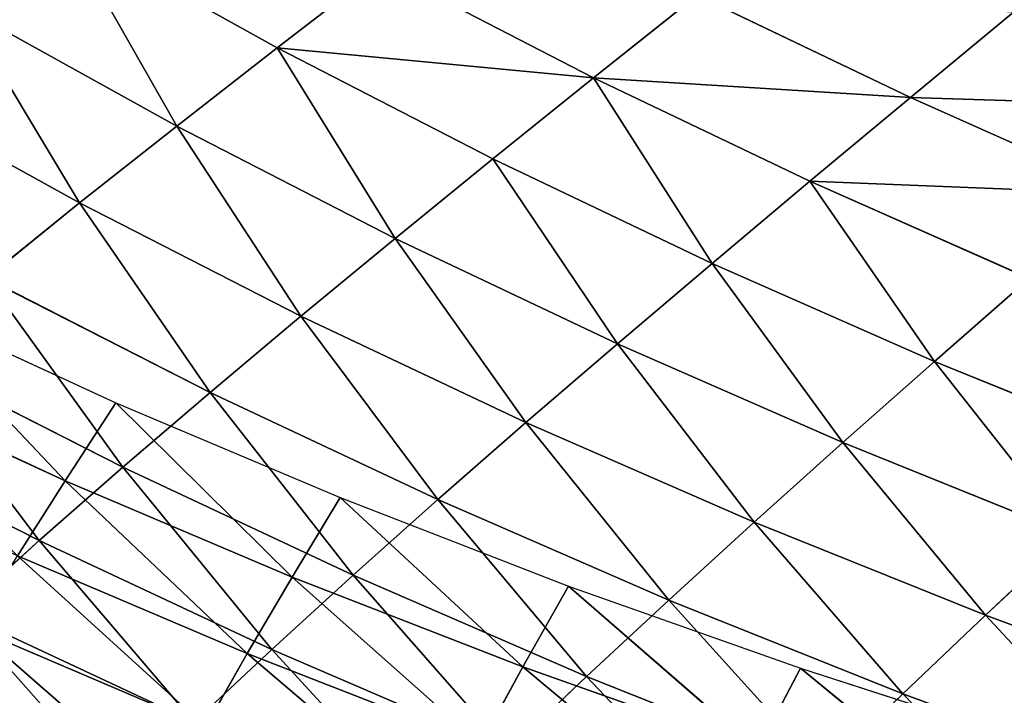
# Model space of a CAD drawing. Extents: x 0 to 605, y 0 to 400.
# Tile 179 of 256: x 117 to 141, y 38 to 55. Entities that reach past the tile are written whole.
import ezdxf

# ---------------------------------------------------------------- set-up
doc = ezdxf.new("R2010")
doc.units = 0
doc.header["$LTSCALE"] = 25.4
doc.layers.get('0').update_dxf_attribs({"linetype": 'CONTINUOUS'})

# ---------------------------------------------------------------- blocks, each defined once
blk = doc.blocks.new('ATLANTA610_-_S_STL')
at = {"color": 0}
for p, q in [((121.534, 95.592, 362.257), (115.884, 95.473, 359.62)), ((121.534, 95.592, 362.257), (115.884, 95.473, 359.62)), ((121.534, 95.592, 362.257), (123.404, 91.797, 360.506)), ((121.534, 95.592, 362.257), (123.404, 91.797, 360.506)), ((117.808, 91.661, 357.887), (115.884, 95.473, 359.62)), ((117.808, 91.661, 357.887), (115.884, 95.473, 359.62)), ((129.083, 91.934, 362.957), (123.404, 91.797, 360.506)), ((129.083, 91.934, 362.957), (123.404, 91.797, 360.506)), ((130.977, 88.267, 361.156), (129.083, 91.934, 362.957)), ((130.977, 88.267, 361.156), (129.083, 91.934, 362.957)), ((123.404, 91.797, 360.506), (117.808, 91.661, 357.887)), ((123.404, 91.797, 360.506), (117.808, 91.661, 357.887)), ((123.404, 91.797, 360.506), (125.357, 88.115, 358.722)), ((123.404, 91.797, 360.506), (125.357, 88.115, 358.722)), ((112.303, 91.529, 355.095), (117.808, 91.661, 357.887)), ((112.303, 91.529, 355.095), (117.808, 91.661, 357.887)), ((119.819, 87.966, 356.121), (117.808, 91.661, 357.887)), ((119.819, 87.966, 356.121), (117.808, 91.661, 357.887)), ((136.674, 88.422, 363.428), (130.977, 88.267, 361.156)), ((136.674, 88.422, 363.428), (130.977, 88.267, 361.156)), ((136.674, 88.422, 363.428), (138.586, 84.886, 361.576)), ((136.674, 88.422, 363.428), (138.586, 84.886, 361.576)), ((130.977, 88.267, 361.156), (125.357, 88.115, 358.722)), ((130.977, 88.267, 361.156), (125.357, 88.115, 358.722)), ((132.953, 84.718, 359.318), (130.977, 88.267, 361.156)), ((132.953, 84.718, 359.318), (130.977, 88.267, 361.156)), ((114.371, 87.821, 353.351), (119.819, 87.966, 356.121)), ((114.371, 87.821, 353.351), (119.819, 87.966, 356.121)), ((125.357, 88.115, 358.722), (119.819, 87.966, 356.121)), ((125.357, 88.115, 358.722), (119.819, 87.966, 356.121)), ((121.918, 84.393, 354.32), (119.819, 87.966, 356.121)), ((121.918, 84.393, 354.32), (119.819, 87.966, 356.121)), ((125.357, 88.115, 358.722), (127.395, 84.554, 356.901)), ((125.357, 88.115, 358.722), (127.395, 84.554, 356.901)), ((138.586, 84.886, 361.576), (132.953, 84.718, 359.318)), ((138.586, 84.886, 361.576), (132.953, 84.718, 359.318)), ((144.289, 85.056, 363.677), (138.586, 84.886, 361.576)), ((144.289, 85.056, 363.677), (138.586, 84.886, 361.576)), ((138.586, 84.886, 361.576), (140.576, 81.471, 359.684)), ((138.586, 84.886, 361.576), (140.576, 81.471, 359.684)), ((132.953, 84.718, 359.318), (127.395, 84.554, 356.901)), ((132.953, 84.718, 359.318), (127.395, 84.554, 356.901)), ((135.009, 81.293, 357.442), (132.953, 84.718, 359.318)), ((135.009, 81.293, 357.442), (132.953, 84.718, 359.318)), ((116.53, 84.236, 351.572), (121.918, 84.393, 354.32)), ((116.53, 84.236, 351.572), (121.918, 84.393, 354.32)), ((127.395, 84.554, 356.901), (121.918, 84.393, 354.32)), ((127.395, 84.554, 356.901), (121.918, 84.393, 354.32)), ((124.104, 80.946, 352.483), (121.918, 84.393, 354.32)), ((124.104, 80.946, 352.483), (121.918, 84.393, 354.32)), ((127.395, 84.554, 356.901), (129.517, 81.118, 355.043)), ((127.395, 84.554, 356.901), (129.517, 81.118, 355.043)), ((116.53, 84.236, 351.572), (118.779, 80.779, 349.758)), ((116.53, 84.236, 351.572), (118.779, 80.779, 349.758)), ((146.211, 81.653, 361.772), (140.576, 81.471, 359.684)), ((146.211, 81.653, 361.772), (140.576, 81.471, 359.684)), ((135.009, 81.293, 357.442), (129.517, 81.118, 355.043)), ((135.009, 81.293, 357.442), (129.517, 81.118, 355.043)), ((140.576, 81.471, 359.684), (135.009, 81.293, 357.442)), ((140.576, 81.471, 359.684), (135.009, 81.293, 357.442)), ((137.143, 77.994, 355.527), (135.009, 81.293, 357.442)), ((137.143, 77.994, 355.527), (135.009, 81.293, 357.442)), ((140.576, 81.471, 359.684), (142.641, 78.181, 357.752)), ((140.576, 81.471, 359.684), (142.641, 78.181, 357.752)), ((129.517, 81.118, 355.043), (124.104, 80.946, 352.483)), ((129.517, 81.118, 355.043), (124.104, 80.946, 352.483)), ((129.517, 81.118, 355.043), (131.719, 77.81, 353.147)), ((129.517, 81.118, 355.043), (131.719, 77.81, 353.147)), ((118.779, 80.779, 349.758), (124.104, 80.946, 352.483)), ((118.779, 80.779, 349.758), (124.104, 80.946, 352.483)), ((126.374, 77.63, 350.609), (124.104, 80.946, 352.483)), ((126.374, 77.63, 350.609), (124.104, 80.946, 352.483)), ((118.779, 80.779, 349.758), (113.546, 80.616, 346.865)), ((118.779, 80.779, 349.758), (113.546, 80.616, 346.865)), ((118.779, 80.779, 349.758), (121.114, 77.455, 347.908)), ((118.779, 80.779, 349.758), (121.114, 77.455, 347.908)), ((137.143, 77.994, 355.527), (131.719, 77.81, 353.147)), ((137.143, 77.994, 355.527), (131.719, 77.81, 353.147)), ((142.641, 78.181, 357.752), (137.143, 77.994, 355.527)), ((142.641, 78.181, 357.752), (137.143, 77.994, 355.527)), ((139.351, 74.826, 353.571), (137.143, 77.994, 355.527)), ((139.351, 74.826, 353.571), (137.143, 77.994, 355.527)), ((131.719, 77.81, 353.147), (126.374, 77.63, 350.609)), ((131.719, 77.81, 353.147), (126.374, 77.63, 350.609)), ((131.719, 77.81, 353.147), (133.998, 74.635, 351.212)), ((131.719, 77.81, 353.147), (133.998, 74.635, 351.212)), ((121.114, 77.455, 347.908), (126.374, 77.63, 350.609)), ((121.114, 77.455, 347.908), (126.374, 77.63, 350.609)), ((128.722, 74.449, 348.696), (126.374, 77.63, 350.609)), ((128.722, 74.449, 348.696), (126.374, 77.63, 350.609)), ((121.114, 77.455, 347.908), (115.945, 77.285, 345.042)), ((121.114, 77.455, 347.908), (115.945, 77.285, 345.042)), ((121.114, 77.455, 347.908), (123.53, 74.268, 346.021)), ((121.114, 77.455, 347.908), (123.53, 74.268, 346.021)), ((144.777, 75.02, 355.779), (139.351, 74.826, 353.571)), ((144.777, 75.02, 355.779), (139.351, 74.826, 353.571)), ((133.998, 74.635, 351.212), (128.722, 74.449, 348.696)), ((133.998, 74.635, 351.212), (128.722, 74.449, 348.696)), ((139.351, 74.826, 353.571), (133.998, 74.635, 351.212)), ((139.351, 74.826, 353.571), (133.998, 74.635, 351.212)), ((133.998, 74.635, 351.212), (136.349, 71.597, 349.236)), ((133.998, 74.635, 351.212), (136.349, 71.597, 349.236)), ((141.629, 71.792, 351.575), (139.351, 74.826, 353.571)), ((141.629, 71.792, 351.575), (139.351, 74.826, 353.571)), ((123.53, 74.268, 346.021), (128.722, 74.449, 348.696)), ((123.53, 74.268, 346.021), (128.722, 74.449, 348.696)), ((131.145, 71.406, 346.745), (128.722, 74.449, 348.696)), ((131.145, 71.406, 346.745), (128.722, 74.449, 348.696)), ((123.53, 74.268, 346.021), (118.427, 74.091, 343.184)), ((123.53, 74.268, 346.021), (118.427, 74.091, 343.184)), ((123.53, 74.268, 346.021), (126.023, 71.22, 344.096)), ((123.53, 74.268, 346.021), (126.023, 71.22, 344.096)), ((141.629, 71.792, 351.575), (136.349, 71.597, 349.236)), ((141.629, 71.792, 351.575), (136.349, 71.597, 349.236)), ((136.349, 71.597, 349.236), (131.145, 71.406, 346.745)), ((136.349, 71.597, 349.236), (131.145, 71.406, 346.745)), ((136.349, 71.597, 349.236), (138.768, 68.698, 347.221)), ((136.349, 71.597, 349.236), (138.768, 68.698, 347.221)), ((126.023, 71.22, 344.096), (131.145, 71.406, 346.745)), ((126.023, 71.22, 344.096), (131.145, 71.406, 346.745)), ((133.638, 68.504, 344.754), (131.145, 71.406, 346.745)), ((133.638, 68.504, 344.754), (131.145, 71.406, 346.745)), ((143.972, 68.896, 349.537), (138.768, 68.698, 347.221)), ((143.972, 68.896, 349.537), (138.768, 68.698, 347.221)), ((138.768, 68.698, 347.221), (133.638, 68.504, 344.754)), ((138.768, 68.698, 347.221), (133.638, 68.504, 344.754)), ((138.768, 68.698, 347.221), (141.249, 65.937, 345.164)), ((146.376, 66.137, 347.457), (138.768, 68.698, 347.221)), ((146.376, 66.137, 347.457), (138.768, 68.698, 347.221)), ((138.768, 68.698, 347.221), (141.249, 65.937, 345.164)), ((121.808, 21.496, 362.37), (116.228, 21.492, 359.991)), ((121.808, 21.496, 362.37), (116.228, 21.492, 359.991)), ((122.811, 14.296, 360.607), (121.808, 21.496, 362.37)), ((122.811, 14.296, 360.607), (121.808, 21.496, 362.37)), ((122.811, 14.296, 360.607), (117.287, 14.293, 358.257)), ((122.811, 14.296, 360.607), (117.287, 14.293, 358.257)), ((118.427, 7.15, 356.449), (117.287, 14.293, 358.257)), ((118.427, 7.15, 356.449), (117.287, 14.293, 358.257)), ((128.425, 14.299, 362.797), (122.811, 14.296, 360.607)), ((128.425, 14.299, 362.797), (122.811, 14.296, 360.607)), ((123.892, 7.152, 358.767), (122.811, 14.296, 360.607)), ((123.892, 7.152, 358.767), (122.811, 14.296, 360.607)), ((129.447, 7.153, 360.928), (128.425, 14.299, 362.797)), ((129.447, 7.153, 360.928), (128.425, 14.299, 362.797)), ((118.427, 7.15, 356.449), (113.057, 7.148, 353.97)), ((118.427, 7.15, 356.449), (113.057, 7.148, 353.97)), ((123.892, 7.152, 358.767), (118.427, 7.15, 356.449)), ((123.892, 7.152, 358.767), (118.427, 7.15, 356.449)), ((119.648, 0.066, 354.568), (118.427, 7.15, 356.449)), ((119.648, 0.066, 354.568), (118.427, 7.15, 356.449)), ((119.648, 0.066, 354.568), (123.892, 7.152, 358.767)), ((119.648, 0.066, 354.568), (123.892, 7.152, 358.767)), ((129.447, 7.153, 360.928), (123.892, 7.152, 358.767)), ((129.447, 7.153, 360.928), (123.892, 7.152, 358.767)), ((125.051, 0.066, 356.853), (123.892, 7.152, 358.767)), ((125.051, 0.066, 356.853), (123.892, 7.152, 358.767)), ((125.051, 0.066, 356.853), (129.447, 7.153, 360.928)), ((125.051, 0.066, 356.853), (129.447, 7.153, 360.928)), ((135.087, 7.155, 362.935), (129.447, 7.153, 360.928)), ((135.087, 7.155, 362.935), (129.447, 7.153, 360.928)), ((130.544, 0.066, 358.982), (129.447, 7.153, 360.928)), ((130.544, 0.066, 358.982), (129.447, 7.153, 360.928)), ((130.544, 0.066, 358.982), (135.087, 7.155, 362.935)), ((130.544, 0.066, 358.982), (135.087, 7.155, 362.935)), ((136.123, 0.066, 360.959), (135.087, 7.155, 362.935)), ((136.123, 0.066, 360.959), (135.087, 7.155, 362.935)), ((136.123, 0.066, 360.959), (140.808, 7.158, 364.792)), ((136.123, 0.066, 360.959), (140.808, 7.158, 364.792)), ((114.34, 0.066, 352.124), (119.648, 0.066, 354.568)), ((119.648, 0.066, 354.568), (125.051, 0.066, 356.853)), ((125.051, 0.066, 356.853), (130.544, 0.066, 358.982)), ((130.544, 0.066, 358.982), (136.123, 0.066, 360.959)), ((136.123, 0.066, 360.959), (141.784, 0.066, 362.788))]:
    blk.add_line(p, q, dxfattribs=at)
mesh = blk.add_polyface(dxfattribs=at)
corners = [(118.04, 103.504, 365.661), (114.044, 99.394, 361.321), (112.287, 103.42, 362.992), (119.747, 99.497, 363.974)]
mesh.append_faces([[corners[k] for k in face] for face in [(0, 1, 2), (1, 0, 3)]], dxfattribs={"vtx0": -1, "color": 0})
mesh = blk.add_polyface(dxfattribs=at)
corners = [(119.747, 99.497, 363.974), (115.884, 95.473, 359.62), (114.044, 99.394, 361.321), (121.534, 95.592, 362.257)]
mesh.append_faces([[corners[k] for k in face] for face in [(0, 1, 2), (1, 0, 3)]], dxfattribs={"vtx0": -1, "color": 0})
mesh = blk.add_polyface(dxfattribs=at)
corners = [(121.534, 95.592, 362.257), (117.808, 91.661, 357.887), (115.884, 95.473, 359.62), (123.404, 91.797, 360.506)]
mesh.append_faces([[corners[k] for k in face] for face in [(0, 1, 2), (1, 0, 3)]], dxfattribs={"vtx0": -1, "color": 0})
mesh = blk.add_polyface(dxfattribs=at)
corners = [(127.27, 95.714, 364.722), (123.404, 91.797, 360.506), (121.534, 95.592, 362.257), (129.083, 91.934, 362.957)]
mesh.append_faces([[corners[k] for k in face] for face in [(0, 1, 2), (1, 0, 3)]], dxfattribs={"vtx0": -1, "color": 0})
mesh = blk.add_polyface(dxfattribs=at)
corners = [(115.884, 95.473, 359.62), (112.303, 91.529, 355.095), (110.325, 95.355, 356.807), (117.808, 91.661, 357.887)]
mesh.append_faces([[corners[k] for k in face] for face in [(0, 1, 2), (1, 0, 3)]], dxfattribs={"vtx0": -1, "color": 0})
mesh = blk.add_polyface(dxfattribs=at)
corners = [(129.083, 91.934, 362.957), (125.357, 88.115, 358.722), (123.404, 91.797, 360.506), (130.977, 88.267, 361.156)]
mesh.append_faces([[corners[k] for k in face] for face in [(0, 1, 2), (1, 0, 3)]], dxfattribs={"vtx0": -1, "color": 0})
mesh = blk.add_polyface(dxfattribs=at)
corners = [(134.841, 92.074, 365.242), (130.977, 88.267, 361.156), (129.083, 91.934, 362.957), (136.674, 88.422, 363.428)]
mesh.append_faces([[corners[k] for k in face] for face in [(0, 1, 2), (1, 0, 3)]], dxfattribs={"vtx0": -1, "color": 0})
mesh = blk.add_polyface(dxfattribs=at)
corners = [(123.404, 91.797, 360.506), (119.819, 87.966, 356.121), (117.808, 91.661, 357.887), (125.357, 88.115, 358.722)]
mesh.append_faces([[corners[k] for k in face] for face in [(0, 1, 2), (1, 0, 3)]], dxfattribs={"vtx0": -1, "color": 0})
mesh = blk.add_polyface(dxfattribs=at)
corners = [(117.808, 91.661, 357.887), (114.371, 87.821, 353.351), (112.303, 91.529, 355.095), (119.819, 87.966, 356.121)]
mesh.append_faces([[corners[k] for k in face] for face in [(0, 1, 2), (1, 0, 3)]], dxfattribs={"vtx0": -1, "color": 0})
mesh = blk.add_polyface(dxfattribs=at)
corners = [(136.674, 88.422, 363.428), (132.953, 84.718, 359.318), (130.977, 88.267, 361.156), (138.586, 84.886, 361.576)]
mesh.append_faces([[corners[k] for k in face] for face in [(0, 1, 2), (1, 0, 3)]], dxfattribs={"vtx0": -1, "color": 0})
mesh = blk.add_polyface(dxfattribs=at)
corners = [(142.441, 88.579, 365.541), (138.586, 84.886, 361.576), (136.674, 88.422, 363.428), (144.289, 85.056, 363.677)]
mesh.append_faces([[corners[k] for k in face] for face in [(0, 1, 2), (1, 0, 3)]], dxfattribs={"vtx0": -1, "color": 0})
mesh = blk.add_polyface(dxfattribs=at)
corners = [(130.977, 88.267, 361.156), (127.395, 84.554, 356.901), (125.357, 88.115, 358.722), (132.953, 84.718, 359.318)]
mesh.append_faces([[corners[k] for k in face] for face in [(0, 1, 2), (1, 0, 3)]], dxfattribs={"vtx0": -1, "color": 0})
mesh = blk.add_polyface(dxfattribs=at)
corners = [(119.819, 87.966, 356.121), (116.53, 84.236, 351.572), (114.371, 87.821, 353.351), (121.918, 84.393, 354.32)]
mesh.append_faces([[corners[k] for k in face] for face in [(0, 1, 2), (1, 0, 3)]], dxfattribs={"vtx0": -1, "color": 0})
mesh = blk.add_polyface(dxfattribs=at)
corners = [(125.357, 88.115, 358.722), (121.918, 84.393, 354.32), (119.819, 87.966, 356.121), (127.395, 84.554, 356.901)]
mesh.append_faces([[corners[k] for k in face] for face in [(0, 1, 2), (1, 0, 3)]], dxfattribs={"vtx0": -1, "color": 0})
mesh = blk.add_polyface(dxfattribs=at)
corners = [(138.586, 84.886, 361.576), (135.009, 81.293, 357.442), (132.953, 84.718, 359.318), (140.576, 81.471, 359.684)]
mesh.append_faces([[corners[k] for k in face] for face in [(0, 1, 2), (1, 0, 3)]], dxfattribs={"vtx0": -1, "color": 0})
mesh = blk.add_polyface(dxfattribs=at)
corners = [(144.289, 85.056, 363.677), (140.576, 81.471, 359.684), (138.586, 84.886, 361.576), (146.211, 81.653, 361.772)]
mesh.append_faces([[corners[k] for k in face] for face in [(0, 1, 2), (1, 0, 3)]], dxfattribs={"vtx0": -1, "color": 0})
mesh = blk.add_polyface(dxfattribs=at)
corners = [(132.953, 84.718, 359.318), (129.517, 81.118, 355.043), (127.395, 84.554, 356.901), (135.009, 81.293, 357.442)]
mesh.append_faces([[corners[k] for k in face] for face in [(0, 1, 2), (1, 0, 3)]], dxfattribs={"vtx0": -1, "color": 0})
mesh = blk.add_polyface(dxfattribs=at)
corners = [(121.918, 84.393, 354.32), (118.779, 80.779, 349.758), (116.53, 84.236, 351.572), (124.104, 80.946, 352.483)]
mesh.append_faces([[corners[k] for k in face] for face in [(0, 1, 2), (1, 0, 3)]], dxfattribs={"vtx0": -1, "color": 0})
mesh = blk.add_polyface(dxfattribs=at)
corners = [(127.395, 84.554, 356.901), (124.104, 80.946, 352.483), (121.918, 84.393, 354.32), (129.517, 81.118, 355.043)]
mesh.append_faces([[corners[k] for k in face] for face in [(0, 1, 2), (1, 0, 3)]], dxfattribs={"vtx0": -1, "color": 0})
mesh = blk.add_polyface(dxfattribs=at)
corners = [(116.53, 84.236, 351.572), (113.546, 80.616, 346.865), (111.236, 84.082, 348.653), (118.779, 80.779, 349.758)]
mesh.append_faces([[corners[k] for k in face] for face in [(0, 1, 2), (1, 0, 3)]], dxfattribs={"vtx0": -1, "color": 0})
mesh = blk.add_polyface(dxfattribs=at)
corners = [(146.211, 81.653, 361.772), (142.641, 78.181, 357.752), (140.576, 81.471, 359.684), (148.205, 78.373, 359.826)]
mesh.append_faces([[corners[k] for k in face] for face in [(0, 1, 2), (1, 0, 3)]], dxfattribs={"vtx0": -1, "color": 0})
mesh = blk.add_polyface(dxfattribs=at)
corners = [(135.009, 81.293, 357.442), (131.719, 77.81, 353.147), (129.517, 81.118, 355.043), (137.143, 77.994, 355.527)]
mesh.append_faces([[corners[k] for k in face] for face in [(0, 1, 2), (1, 0, 3)]], dxfattribs={"vtx0": -1, "color": 0})
mesh = blk.add_polyface(dxfattribs=at)
corners = [(140.576, 81.471, 359.684), (137.143, 77.994, 355.527), (135.009, 81.293, 357.442), (142.641, 78.181, 357.752)]
mesh.append_faces([[corners[k] for k in face] for face in [(0, 1, 2), (1, 0, 3)]], dxfattribs={"vtx0": -1, "color": 0})
mesh = blk.add_polyface(dxfattribs=at)
corners = [(129.517, 81.118, 355.043), (126.374, 77.63, 350.609), (124.104, 80.946, 352.483), (131.719, 77.81, 353.147)]
mesh.append_faces([[corners[k] for k in face] for face in [(0, 1, 2), (1, 0, 3)]], dxfattribs={"vtx0": -1, "color": 0})
mesh = blk.add_polyface(dxfattribs=at)
corners = [(124.104, 80.946, 352.483), (121.114, 77.455, 347.908), (118.779, 80.779, 349.758), (126.374, 77.63, 350.609)]
mesh.append_faces([[corners[k] for k in face] for face in [(0, 1, 2), (1, 0, 3)]], dxfattribs={"vtx0": -1, "color": 0})
mesh = blk.add_polyface(dxfattribs=at)
corners = [(118.779, 80.779, 349.758), (115.945, 77.285, 345.042), (113.546, 80.616, 346.865), (121.114, 77.455, 347.908)]
mesh.append_faces([[corners[k] for k in face] for face in [(0, 1, 2), (1, 0, 3)]], dxfattribs={"vtx0": -1, "color": 0})
mesh = blk.add_polyface(dxfattribs=at)
corners = [(137.143, 77.994, 355.527), (133.998, 74.635, 351.212), (131.719, 77.81, 353.147), (139.351, 74.826, 353.571)]
mesh.append_faces([[corners[k] for k in face] for face in [(0, 1, 2), (1, 0, 3)]], dxfattribs={"vtx0": -1, "color": 0})
mesh = blk.add_polyface(dxfattribs=at)
corners = [(142.641, 78.181, 357.752), (139.351, 74.826, 353.571), (137.143, 77.994, 355.527), (144.777, 75.02, 355.779)]
mesh.append_faces([[corners[k] for k in face] for face in [(0, 1, 2), (1, 0, 3)]], dxfattribs={"vtx0": -1, "color": 0})
mesh = blk.add_polyface(dxfattribs=at)
corners = [(131.719, 77.81, 353.147), (128.722, 74.449, 348.696), (126.374, 77.63, 350.609), (133.998, 74.635, 351.212)]
mesh.append_faces([[corners[k] for k in face] for face in [(0, 1, 2), (1, 0, 3)]], dxfattribs={"vtx0": -1, "color": 0})
mesh = blk.add_polyface(dxfattribs=at)
corners = [(126.374, 77.63, 350.609), (123.53, 74.268, 346.021), (121.114, 77.455, 347.908), (128.722, 74.449, 348.696)]
mesh.append_faces([[corners[k] for k in face] for face in [(0, 1, 2), (1, 0, 3)]], dxfattribs={"vtx0": -1, "color": 0})
mesh = blk.add_polyface(dxfattribs=at)
corners = [(121.114, 77.455, 347.908), (118.427, 74.091, 343.184), (115.945, 77.285, 345.042), (123.53, 74.268, 346.021)]
mesh.append_faces([[corners[k] for k in face] for face in [(0, 1, 2), (1, 0, 3)]], dxfattribs={"vtx0": -1, "color": 0})
mesh = blk.add_polyface(dxfattribs=at)
corners = [(144.777, 75.02, 355.779), (141.629, 71.792, 351.575), (139.351, 74.826, 353.571), (146.979, 71.992, 353.764)]
mesh.append_faces([[corners[k] for k in face] for face in [(0, 1, 2), (1, 0, 3)]], dxfattribs={"vtx0": -1, "color": 0})
mesh = blk.add_polyface(dxfattribs=at)
corners = [(133.998, 74.635, 351.212), (131.145, 71.406, 346.745), (128.722, 74.449, 348.696), (136.349, 71.597, 349.236)]
mesh.append_faces([[corners[k] for k in face] for face in [(0, 1, 2), (1, 0, 3)]], dxfattribs={"vtx0": -1, "color": 0})
mesh = blk.add_polyface(dxfattribs=at)
corners = [(139.351, 74.826, 353.571), (136.349, 71.597, 349.236), (133.998, 74.635, 351.212), (141.629, 71.792, 351.575)]
mesh.append_faces([[corners[k] for k in face] for face in [(0, 1, 2), (1, 0, 3)]], dxfattribs={"vtx0": -1, "color": 0})
mesh = blk.add_polyface(dxfattribs=at)
corners = [(123.53, 74.268, 346.021), (131.145, 71.406, 346.745), (126.023, 71.22, 344.096), (128.722, 74.449, 348.696)]
mesh.append_faces([[corners[k] for k in face] for face in [(0, 1, 2), (1, 0, 3)]], dxfattribs={"vtx0": -1, "color": 0})
mesh = blk.add_polyface(dxfattribs=at)
corners = [(118.427, 74.091, 343.184), (126.023, 71.22, 344.096), (120.99, 71.04, 341.288), (123.53, 74.268, 346.021)]
mesh.append_faces([[corners[k] for k in face] for face in [(0, 1, 2), (1, 0, 3)]], dxfattribs={"vtx0": -1, "color": 0})
mesh = blk.add_polyface(dxfattribs=at)
corners = [(136.349, 71.597, 349.236), (143.972, 68.896, 349.537), (138.768, 68.698, 347.221), (141.629, 71.792, 351.575)]
mesh.append_faces([[corners[k] for k in face] for face in [(0, 1, 2), (1, 0, 3)]], dxfattribs={"vtx0": -1, "color": 0})
mesh = blk.add_polyface(dxfattribs=at)
corners = [(131.145, 71.406, 346.745), (138.768, 68.698, 347.221), (133.638, 68.504, 344.754), (136.349, 71.597, 349.236)]
mesh.append_faces([[corners[k] for k in face] for face in [(0, 1, 2), (1, 0, 3)]], dxfattribs={"vtx0": -1, "color": 0})
mesh = blk.add_polyface(dxfattribs=at)
corners = [(126.023, 71.22, 344.096), (133.638, 68.504, 344.754), (128.59, 68.316, 342.133), (131.145, 71.406, 346.745)]
mesh.append_faces([[corners[k] for k in face] for face in [(0, 1, 2), (1, 0, 3)]], dxfattribs={"vtx0": -1, "color": 0})
mesh = blk.add_polyface(dxfattribs=at)
corners = [(143.972, 68.896, 349.537), (146.376, 66.137, 347.457), (138.768, 68.698, 347.221)]
mesh.append_faces([[corners[k] for k in face] for face in [(0, 1, 2)]], dxfattribs={"color": 0})
mesh = blk.add_polyface(dxfattribs=at)
corners = [(138.768, 68.698, 347.221), (141.249, 65.937, 345.164), (133.638, 68.504, 344.754)]
mesh.append_faces([[corners[k] for k in face] for face in [(0, 1, 2)]], dxfattribs={"color": 0})
mesh = blk.add_polyface(dxfattribs=at)
corners = [(146.376, 66.137, 347.457), (141.249, 65.937, 345.164), (138.768, 68.698, 347.221)]
mesh.append_faces([[corners[k] for k in face] for face in [(0, 1, 2)]], dxfattribs={"color": 0})
mesh = blk.add_polyface(dxfattribs=at)
corners = [(116.228, 21.492, 359.991), (120.886, 28.747, 364.057), (115.251, 28.743, 361.65), (121.808, 21.496, 362.37)]
mesh.append_faces([[corners[k] for k in face] for face in [(0, 1, 2), (1, 0, 3)]], dxfattribs={"vtx0": -1, "color": 0})
mesh = blk.add_polyface(dxfattribs=at)
corners = [(117.287, 14.293, 358.257), (121.808, 21.496, 362.37), (116.228, 21.492, 359.991), (122.811, 14.296, 360.607)]
mesh.append_faces([[corners[k] for k in face] for face in [(0, 1, 2), (1, 0, 3)]], dxfattribs={"vtx0": -1, "color": 0})
mesh = blk.add_polyface(dxfattribs=at)
corners = [(122.811, 14.296, 360.607), (127.478, 21.5, 364.588), (121.808, 21.496, 362.37), (128.425, 14.299, 362.797)]
mesh.append_faces([[corners[k] for k in face] for face in [(0, 1, 2), (1, 0, 3)]], dxfattribs={"vtx0": -1, "color": 0})
mesh = blk.add_polyface(dxfattribs=at)
corners = [(113.057, 7.148, 353.97), (117.287, 14.293, 358.257), (111.857, 14.29, 355.744), (118.427, 7.15, 356.449)]
mesh.append_faces([[corners[k] for k in face] for face in [(0, 1, 2), (1, 0, 3)]], dxfattribs={"vtx0": -1, "color": 0})
mesh = blk.add_polyface(dxfattribs=at)
corners = [(118.427, 7.15, 356.449), (122.811, 14.296, 360.607), (117.287, 14.293, 358.257), (123.892, 7.152, 358.767)]
mesh.append_faces([[corners[k] for k in face] for face in [(0, 1, 2), (1, 0, 3)]], dxfattribs={"vtx0": -1, "color": 0})
mesh = blk.add_polyface(dxfattribs=at)
corners = [(123.892, 7.152, 358.767), (128.425, 14.299, 362.797), (122.811, 14.296, 360.607), (129.447, 7.153, 360.928)]
mesh.append_faces([[corners[k] for k in face] for face in [(0, 1, 2), (1, 0, 3)]], dxfattribs={"vtx0": -1, "color": 0})
mesh = blk.add_polyface(dxfattribs=at)
corners = [(129.447, 7.153, 360.928), (134.123, 14.303, 364.832), (128.425, 14.299, 362.797), (135.087, 7.155, 362.935)]
mesh.append_faces([[corners[k] for k in face] for face in [(0, 1, 2), (1, 0, 3)]], dxfattribs={"vtx0": -1, "color": 0})
mesh = blk.add_polyface(dxfattribs=at)
corners = [(114.34, 0.066, 352.124), (118.427, 7.15, 356.449), (113.057, 7.148, 353.97), (119.648, 0.066, 354.568)]
mesh.append_faces([[corners[k] for k in face] for face in [(0, 1, 2), (1, 0, 3)]], dxfattribs={"vtx0": -1, "color": 0})
mesh = blk.add_polyface(dxfattribs=at)
corners = [(123.892, 7.152, 358.767), (118.427, 7.15, 356.449), (119.648, 0.066, 354.568)]
mesh.append_faces([[corners[k] for k in face] for face in [(0, 1, 2)]], dxfattribs={"color": 0})
mesh = blk.add_polyface(dxfattribs=at)
corners = [(125.051, 0.066, 356.853), (123.892, 7.152, 358.767), (119.648, 0.066, 354.568)]
mesh.append_faces([[corners[k] for k in face] for face in [(0, 1, 2)]], dxfattribs={"color": 0})
mesh = blk.add_polyface(dxfattribs=at)
corners = [(129.447, 7.153, 360.928), (123.892, 7.152, 358.767), (125.051, 0.066, 356.853)]
mesh.append_faces([[corners[k] for k in face] for face in [(0, 1, 2)]], dxfattribs={"color": 0})
mesh = blk.add_polyface(dxfattribs=at)
corners = [(130.544, 0.066, 358.982), (129.447, 7.153, 360.928), (125.051, 0.066, 356.853)]
mesh.append_faces([[corners[k] for k in face] for face in [(0, 1, 2)]], dxfattribs={"color": 0})
mesh = blk.add_polyface(dxfattribs=at)
corners = [(135.087, 7.155, 362.935), (129.447, 7.153, 360.928), (130.544, 0.066, 358.982)]
mesh.append_faces([[corners[k] for k in face] for face in [(0, 1, 2)]], dxfattribs={"color": 0})
mesh = blk.add_polyface(dxfattribs=at)
corners = [(136.123, 0.066, 360.959), (135.087, 7.155, 362.935), (130.544, 0.066, 358.982)]
mesh.append_faces([[corners[k] for k in face] for face in [(0, 1, 2)]], dxfattribs={"color": 0})
mesh = blk.add_polyface(dxfattribs=at)
corners = [(140.808, 7.158, 364.792), (135.087, 7.155, 362.935), (136.123, 0.066, 360.959)]
mesh.append_faces([[corners[k] for k in face] for face in [(0, 1, 2)]], dxfattribs={"color": 0})
mesh = blk.add_polyface(dxfattribs=at)
corners = [(141.784, 0.066, 362.788), (140.808, 7.158, 364.792), (136.123, 0.066, 360.959)]
mesh.append_faces([[corners[k] for k in face] for face in [(0, 1, 2)]], dxfattribs={"color": 0})

msp = doc.modelspace()

# ---------------------------------------------------------------- block references
at = {"color": 254, "extrusion": (0, -1, 5.55112e-17)}
msp.add_blockref('ATLANTA610_-_S_STL', (-0.269, -0.066, -399.883), dxfattribs=at)

doc.saveas('drawing.dxf')
